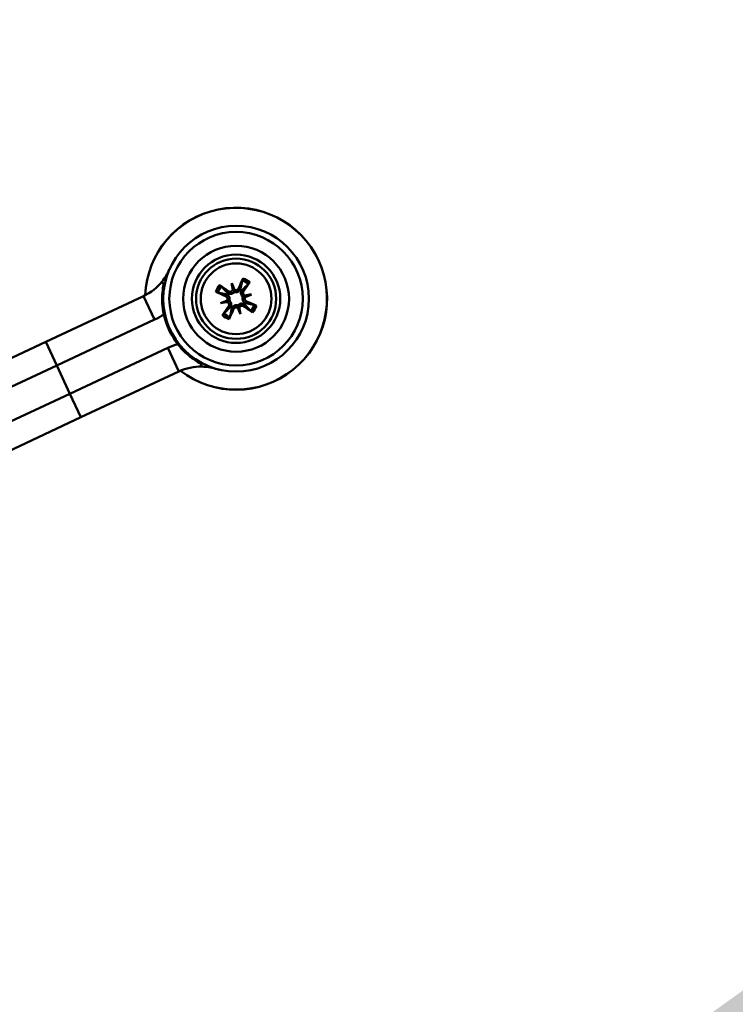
# Model space of a CAD drawing. Header units: inches. Extents: x 7.7 to 68.4, y -5.1 to 39.9.
# Tile 13 of 172: x 19.2 to 22.6, y 13.7 to 18.5. Entities that reach past the tile are written whole.
import ezdxf

# ---------------------------------------------------------------- set-up
doc = ezdxf.new("R2010")
doc.units = ezdxf.units.IN
doc.header["$MEASUREMENT"] = 0
for name, color, linetype, lineweight in [('Dimensions(ROSSANSI)', 7, 'Continuous', 25), ('Visible Edges(ROSSANSI)', 7, 'Continuous', 50), ('Visible Tangent Edges(ROSSANSI)', 7, 'Continuous', 50)]:
    doc.layers.add(name, color=color, linetype=linetype, lineweight=lineweight)
doc.styles.add('DEFAULT-ROSSANSI', font='arial.ttf')
doc.dimstyles.new('DEFAULT-ROSSANSI', dxfattribs={"dimtxt": 1, "dimasz": 0.098425, "dimexe": 0.125, "dimexo": 0.0625, "dimgap": 0.031496, "dimtad": 0, "dimtih": 1, "dimtoh": 1, "dimrnd": 1e-08, "dimzin": 0, "dimdsep": 46, "dimtxsty": 'DEFAULT-ROSSANSI', "dimcen": 0.09, "dimdle": 0.393701, "dimclrd": 7, "dimclre": 7, "dimclrt": 179, "dimadec": 0, "dimazin": 0, "dimtfac": 1, "dimtofl": 0, "dimtmove": 0, "dimatfit": 3, "dimfxl": 1, "dimtolj": 1, "dimtzin": 0, "dimlwd": 25, "dimlwe": 25, "dimarcsym": 0})

# ---------------------------------------------------------------- blocks, each defined once
blk = doc.blocks.new('*D6')
at = {"layer": 'Defpoints', "color": 0}
for p in [(20.9554, 23.5647), (16.7229, 7.3335), (22.741, 4.7852)]:
    blk.add_point(p, dxfattribs=at)
at = {"layer": 'Dimensions(ROSSANSI)', "color": 7, "lineweight": 25}
for p, q in [((21.0129, 23.5403), (29.3276, 20.0195)), ((29.1742, 19.9776), (26.5969, 13.8912)), ((22.7794, 4.8758), (26.0275, 12.5465)), ((16.7804, 7.3092), (22.8561, 4.7364))]:
    blk.add_line(p, q, dxfattribs=at)
at = {"layer": 'Dimensions(ROSSANSI)', "color": 7}
for points in [[(29.1591, 19.984), (29.1893, 19.9712), (29.2125, 20.0682)], [(22.7643, 4.8822), (22.7945, 4.8694), (22.741, 4.7852)]]:
    blk.add_solid(points, dxfattribs=at)
at = {"layer": 'Dimensions(ROSSANSI)', "color": 179, "lineweight": 25, "insert": (22.3555, 13.8597), "char_height": 1, "attachment_point": 1, "style": 'DEFAULT-ROSSANSI'}
blk.add_mtext('\\A1;16.60 [421.6]', dxfattribs=at)
blk = doc.blocks.new('*D10')
at = {"layer": 'Defpoints', "color": 0}
for p in [(19.5793, 27.0317), (14.3877, 23.4915), (20.8767, 23.3789), (14.3877, 8.0546)]:
    blk.add_point(p, dxfattribs=at)
at = {"layer": 'Dimensions(ROSSANSI)', "color": 7, "lineweight": 25}
for p, q in [((14.3877, 23.554), (14.3877, 27.854)), ((20.9011, 23.4364), (22.108, 26.2868))]:
    blk.add_line(p, q, dxfattribs=at)
for start, end in [(81.54403, 89.71337), (67.33663, 75.47329)]:
    blk.add_arc((14.3877, 8.0546), 19.6744, start, end, dxfattribs=at)
at = {"layer": 'Dimensions(ROSSANSI)', "color": 7}
for points in [[(14.4861, 27.7123), (14.4862, 27.7451), (14.3877, 27.729)], [(21.9749, 26.2249), (21.9622, 26.1947), (22.0593, 26.1716)]]:
    blk.add_solid(points, dxfattribs=at)
at = {"layer": 'Dimensions(ROSSANSI)', "color": 179, "lineweight": 25, "insert": (17.3123, 27.8466), "char_height": 1, "attachment_point": 1, "style": 'DEFAULT-ROSSANSI'}
blk.add_mtext('\\A1;23°', dxfattribs=at)

msp = doc.modelspace()

# ---------------------------------------------------------------- linework, layer by layer
at = {"layer": 'Visible Edges(ROSSANSI)'}
for p, q in [((20.1999, 17.2106), (20.2084, 17.1803)), ((19.3064, 16.9293), (19.7767, 17.1491)), ((20.1462, 17.1149), (20.1765, 17.1234)), ((20.2956, 17.1569), (20.2653, 17.1484)), ((20.2419, 17.0612), (20.2334, 17.0915)), ((19.3593, 16.816), (19.8296, 17.0358)), ((19.3064, 16.9293), (18.8916, 16.7354)), ((19.4228, 16.6801), (19.8931, 16.8999)), ((19.3593, 16.816), (18.9189, 16.6102)), ((19.4757, 16.5669), (19.946, 16.7867)), ((19.4228, 16.6801), (18.9824, 16.4743)), ((19.4757, 16.5669), (19.061, 16.373))]:
    msp.add_line(p, q, dxfattribs=at)
for radius in [0.35, 0.2121, 0.1925, 0.17]:
    msp.add_circle((20.2209, 17.1359), radius, dxfattribs=at)
for centre, radius, start, end in [((20.2209, 17.1359), 0.4369, 232.3166, 177.7834), ((19.6708, 17.3756), 0.25, 321.2607, 336.4596), ((19.6708, 17.3756), 0.25, 295.05, 321.2607), ((20.2209, 17.1359), 0.0465, 146.0506, 155.388), ((20.2209, 17.1359), 0.0465, 56.0506, 65.388), ((20.2209, 17.1359), 0.0465, 326.0506, 335.388), ((20.2209, 17.1359), 0.0465, 236.0506, 245.388), ((19.6708, 17.3756), 0.375, 295.05, 302.8103), ((20.2209, 17.1359), 0.355, 192.2856, 217.8144), ((20.0519, 16.5602), 0.375, 107.2897, 115.05), ((20.0519, 16.5602), 0.25, 88.8393, 115.05), ((20.0519, 16.5602), 0.25, 73.6404, 88.8393)]:
    msp.add_arc(centre, radius, start, end, dxfattribs=at)
for centre, major_axis, ratio, start_param, end_param in [((20.1844, 17.1227), (0.0916, -0.2518), 0.173648, 1.734346, 1.863678), ((20.2589, 17.1436), (-0.0532, 0.2626), 0.173648, 1.277915, 1.407247), ((20.2357, 17.1299), (-0.1019, -0.2504), 0.087156, 4.322701, 4.520003), ((20.208, 17.1454), (0.1605, 0.2176), 0.087156, 4.904775, 5.102077), ((20.2269, 17.1507), (0.2504, -0.1019), 0.087156, 4.322701, 4.520003), ((20.2114, 17.1231), (-0.2176, 0.1605), 0.087156, 4.904775, 5.102077), ((20.1982, 17.1855), (-0.0118, -0.0024), 0.868224, 2.019616, 2.403378), ((20.2144, 17.19), (-0.0114, -0.0041), 0.868224, 0.738214, 1.121977), ((20.2341, 17.0995), (0.2518, 0.0916), 0.173648, 1.734346, 1.863678), ((20.2132, 17.1739), (-0.2626, -0.0532), 0.173648, 1.277915, 1.407247), ((20.1668, 17.1294), (0.0041, -0.0114), 0.868224, 0.738214, 1.121977), ((20.1713, 17.1132), (0.0024, -0.0118), 0.868224, 2.019616, 2.403378), ((20.2286, 17.0979), (0.2626, 0.0532), 0.173648, 1.277915, 1.407247), ((20.2705, 17.1586), (-0.0024, 0.0118), 0.868224, 2.019616, 2.403378), ((20.2076, 17.1724), (-0.2518, -0.0916), 0.173648, 1.734346, 1.863678), ((20.275, 17.1424), (-0.0041, 0.0114), 0.868224, 0.738214, 1.121977), ((20.2149, 17.1211), (-0.2504, 0.1019), 0.087156, 4.322701, 4.520003), ((20.2337, 17.1264), (-0.1605, -0.2176), 0.087156, 4.904775, 5.102077), ((20.2061, 17.1419), (0.1019, 0.2504), 0.087156, 4.322701, 4.520003), ((20.2274, 17.0818), (0.0114, 0.0041), 0.868224, 0.738214, 1.121977), ((20.2573, 17.1492), (-0.0916, 0.2518), 0.173648, 1.734346, 1.863678), ((20.2436, 17.0863), (0.0118, 0.0024), 0.868224, 2.019616, 2.403378), ((20.1829, 17.1282), (0.0532, -0.2626), 0.173648, 1.277915, 1.407247), ((20.2304, 17.1488), (0.2176, -0.1605), 0.087156, 4.904775, 5.102077)]:
    msp.add_ellipse(centre, major_axis=major_axis, ratio=ratio, start_param=start_param, end_param=end_param, dxfattribs=at)
for points, weights in [([(19.8726, 17.2046), (19.8691, 17.2121), (19.8658, 17.2191)], [1.0058126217, 1.00338777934, 1]), ([(20.2506, 17.2234), (20.2451, 17.1978), (20.2419, 17.1832)], [1.0059010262, 1.05242872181, 1.01578783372]), ([(20.2502, 17.1785), (20.261, 17.1888), (20.2801, 17.2069)], [1.01578783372, 1.05242872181, 1.0059010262]), ([(20.1334, 17.1656), (20.159, 17.1601), (20.1736, 17.1569)], [1.0059010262, 1.05242872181, 1.01578783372]), ([(20.1783, 17.1653), (20.168, 17.1761), (20.1499, 17.1951)], [1.01578783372, 1.05242872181, 1.0059010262]), ([(20.3084, 17.1062), (20.2827, 17.1117), (20.2681, 17.1149)], [1.0059010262, 1.05242872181, 1.01578783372]), ([(20.1915, 17.0933), (20.1807, 17.083), (20.1617, 17.0649)], [1.01578783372, 1.05242872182, 1.0059010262]), ([(20.1912, 17.0484), (20.1967, 17.0741), (20.1999, 17.0887)], [1.0059010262, 1.05242872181, 1.01578783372]), ([(20.2635, 17.1066), (20.2738, 17.0958), (20.2919, 17.0767)], [1.01578783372, 1.05242872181, 1.0059010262]), ([(20.0569, 16.8102), (20.0537, 16.8172), (20.0502, 16.8247)], [1, 1.00338777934, 1.0058126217])]:
    msp.add_rational_spline(points, weights, degree=2, dxfattribs=at)
for points, knots in [([(20.2506, 17.2234), (20.2507, 17.2238), (20.2508, 17.2244), (20.2512, 17.2256), (20.2515, 17.2266), (20.2522, 17.2283), (20.2526, 17.2294), (20.2533, 17.2313), (20.2538, 17.2324), (20.2542, 17.2332)], [0.070994, 0.070994, 0.070994, 0.070994, 0.07730561, 0.07730561, 0.08501045, 0.08501045, 0.09272791, 0.09272791, 0.10039672, 0.10039672, 0.10039672, 0.10039672]), ([(20.2866, 17.2151), (20.286, 17.2143), (20.2853, 17.2134), (20.2841, 17.2117), (20.2834, 17.2108), (20.2823, 17.2093), (20.2816, 17.2086), (20.2807, 17.2076), (20.2804, 17.2072), (20.2801, 17.2069)], [0.02330526, 0.02330526, 0.02330526, 0.02330526, 0.03097407, 0.03097407, 0.03869153, 0.03869153, 0.04639637, 0.04639637, 0.05270798, 0.05270798, 0.05270798, 0.05270798]), ([(19.874, 17.0604), (19.8702, 17.0779), (19.8677, 17.0958), (19.8648, 17.1417), (19.8664, 17.1699), (19.8717, 17.1999), (19.8721, 17.2022), (19.8726, 17.2046)], [4.1413496, 4.1413496, 4.1413496, 4.1413496, 4.2782487, 4.2782487, 4.4904891, 4.4904891, 4.5087123, 4.5087123, 4.5087123, 4.5087123]), ([(20.1334, 17.1656), (20.133, 17.1657), (20.1324, 17.1658), (20.1312, 17.1662), (20.1302, 17.1665), (20.1285, 17.1672), (20.1274, 17.1676), (20.1255, 17.1684), (20.1244, 17.1688), (20.1235, 17.1692)], [0.070994, 0.070994, 0.070994, 0.070994, 0.07730561, 0.07730561, 0.08501045, 0.08501045, 0.09272791, 0.09272791, 0.10039672, 0.10039672, 0.10039672, 0.10039672]), ([(20.1417, 17.2016), (20.1425, 17.2011), (20.1434, 17.2004), (20.1451, 17.1992), (20.146, 17.1984), (20.1475, 17.1973), (20.1482, 17.1966), (20.1492, 17.1958), (20.1496, 17.1954), (20.1499, 17.1951)], [0.02330526, 0.02330526, 0.02330526, 0.02330526, 0.03097407, 0.03097407, 0.03869153, 0.03869153, 0.04639637, 0.04639637, 0.05270798, 0.05270798, 0.05270798, 0.05270798]), ([(20.2118, 17.1683), (20.2113, 17.1677), (20.2108, 17.1671), (20.2088, 17.165), (20.207, 17.1636), (20.2034, 17.1615), (20.2013, 17.1606), (20.1971, 17.1595), (20.1949, 17.1593), (20.1907, 17.1593), (20.1883, 17.1597), (20.1847, 17.1608), (20.1834, 17.1613), (20.1823, 17.1619)], [0.3033393, 0.3033393, 0.3033393, 0.3033393, 0.30902749, 0.30902749, 0.32500377, 0.32500377, 0.34098004, 0.34098004, 0.35695632, 0.35695632, 0.37582552, 0.37582552, 0.38650113, 0.38650113, 0.38650113, 0.38650113]), ([(20.2052, 17.1773), (20.2052, 17.1772), (20.2052, 17.1772), (20.2042, 17.1755), (20.2029, 17.174), (20.1999, 17.1716), (20.1981, 17.1707), (20.1945, 17.1697), (20.1925, 17.1695), (20.1887, 17.1699), (20.1868, 17.1705), (20.1846, 17.1717), (20.1841, 17.172), (20.1835, 17.1724)], [0.02817592, 0.02817592, 0.02817592, 0.02817592, 0.02861542, 0.02861542, 0.04266381, 0.04266381, 0.0567122, 0.0567122, 0.07082649, 0.07082649, 0.08494078, 0.08494078, 0.08976122, 0.08976122, 0.08976122, 0.08976122]), ([(20.2084, 17.1803), (20.2087, 17.1792), (20.209, 17.1782), (20.21, 17.1745), (20.2107, 17.1722), (20.2115, 17.1694), (20.2116, 17.1689), (20.2118, 17.1683)], [-2.6010107, -2.6010107, -2.6010107, -2.6010107, -2.5540627, -2.5540627, -2.3944338, -2.3944338, -2.354937, -2.354937, -2.354937, -2.354937]), ([(20.2403, 17.1782), (20.2396, 17.1771), (20.2388, 17.176), (20.2363, 17.1732), (20.2344, 17.1716), (20.2309, 17.1694), (20.2289, 17.1685), (20.2247, 17.1672), (20.2225, 17.1668), (20.2183, 17.1668), (20.2161, 17.167), (20.2132, 17.1678), (20.2125, 17.1681), (20.2118, 17.1683)], [0.2635064, 0.2635064, 0.2635064, 0.2635064, 0.27418202, 0.27418202, 0.29305121, 0.29305121, 0.30902749, 0.30902749, 0.32500377, 0.32500377, 0.34098004, 0.34098004, 0.34666824, 0.34666824, 0.34666824, 0.34666824]), ([(20.2337, 17.1865), (20.233, 17.1848), (20.2319, 17.1831), (20.2291, 17.1804), (20.2274, 17.1793), (20.224, 17.1778), (20.222, 17.1774), (20.2181, 17.1774), (20.2162, 17.1778), (20.2139, 17.1787), (20.2133, 17.179), (20.2127, 17.1794)], [0, 0, 0, 0, 0.01429788, 0.01429788, 0.02859576, 0.02859576, 0.04258156, 0.04258156, 0.05656736, 0.05656736, 0.06157061, 0.06157061, 0.06157061, 0.06157061]), ([(20.2533, 17.145), (20.2527, 17.1455), (20.2521, 17.146), (20.25, 17.148), (20.2486, 17.1498), (20.2464, 17.1534), (20.2456, 17.1555), (20.2445, 17.1597), (20.2442, 17.1619), (20.2443, 17.1661), (20.2446, 17.1685), (20.2458, 17.1721), (20.2463, 17.1733), (20.2469, 17.1745)], [0.3033393, 0.3033393, 0.3033393, 0.3033393, 0.30902749, 0.30902749, 0.32500377, 0.32500377, 0.34098004, 0.34098004, 0.35695632, 0.35695632, 0.37582552, 0.37582552, 0.38650113, 0.38650113, 0.38650113, 0.38650113]), ([(20.2622, 17.1516), (20.2622, 17.1516), (20.2621, 17.1516), (20.2604, 17.1526), (20.2589, 17.1539), (20.2565, 17.1569), (20.2557, 17.1587), (20.2546, 17.1623), (20.2544, 17.1643), (20.2549, 17.1681), (20.2555, 17.17), (20.2566, 17.1722), (20.257, 17.1727), (20.2573, 17.1733)], [0.02817701, 0.02817701, 0.02817701, 0.02817701, 0.02875644, 0.02875644, 0.04273434, 0.04273434, 0.05671223, 0.05671223, 0.07082652, 0.07082652, 0.08494082, 0.08494082, 0.08976125, 0.08976125, 0.08976125, 0.08976125]), ([(20.1703, 17.1488), (20.172, 17.148), (20.1737, 17.1469), (20.1764, 17.1441), (20.1775, 17.1424), (20.1789, 17.139), (20.1794, 17.1371), (20.1794, 17.1332), (20.179, 17.1312), (20.1781, 17.1289), (20.1778, 17.1283), (20.1774, 17.1277)], [0, 0, 0, 0, 0.01429788, 0.01429788, 0.02859576, 0.02859576, 0.04258156, 0.04258156, 0.05656736, 0.05656736, 0.06157061, 0.06157061, 0.06157061, 0.06157061]), ([(20.1765, 17.1234), (20.1776, 17.1237), (20.1786, 17.124), (20.1823, 17.125), (20.1846, 17.1257), (20.1874, 17.1265), (20.1879, 17.1266), (20.1885, 17.1268)], [-2.6010107, -2.6010107, -2.6010107, -2.6010107, -2.5540627, -2.5540627, -2.3944338, -2.3944338, -2.354937, -2.354937, -2.354937, -2.354937]), ([(20.1786, 17.1553), (20.1797, 17.1546), (20.1808, 17.1538), (20.1836, 17.1513), (20.1852, 17.1495), (20.1874, 17.1459), (20.1883, 17.1439), (20.1896, 17.1398), (20.19, 17.1375), (20.19, 17.1333), (20.1897, 17.1311), (20.189, 17.1282), (20.1887, 17.1275), (20.1885, 17.1268)], [0.2635064, 0.2635064, 0.2635064, 0.2635064, 0.27418202, 0.27418202, 0.29305121, 0.29305121, 0.30902749, 0.30902749, 0.32500377, 0.32500377, 0.34098004, 0.34098004, 0.34666824, 0.34666824, 0.34666824, 0.34666824]), ([(20.1795, 17.1203), (20.1796, 17.1202), (20.1797, 17.1202), (20.1813, 17.1192), (20.1828, 17.118), (20.1852, 17.1149), (20.1861, 17.1131), (20.1871, 17.1096), (20.1873, 17.1075), (20.1869, 17.1036), (20.1863, 17.1017), (20.1851, 17.0996), (20.1848, 17.0991), (20.1844, 17.0986)], [0.02817701, 0.02817701, 0.02817701, 0.02817701, 0.02875644, 0.02875644, 0.04273434, 0.04273434, 0.05671223, 0.05671223, 0.07090098, 0.07090098, 0.08508973, 0.08508973, 0.08976579, 0.08976579, 0.08976579, 0.08976579]), ([(20.1885, 17.1268), (20.1891, 17.1263), (20.1897, 17.1258), (20.1918, 17.1238), (20.1932, 17.122), (20.1953, 17.1184), (20.1962, 17.1163), (20.1973, 17.1121), (20.1975, 17.1099), (20.1975, 17.1057), (20.1971, 17.1033), (20.196, 17.0997), (20.1955, 17.0985), (20.1949, 17.0973)], [0.3033393, 0.3033393, 0.3033393, 0.3033393, 0.30902749, 0.30902749, 0.32500377, 0.32500377, 0.34098004, 0.34098004, 0.35695632, 0.35695632, 0.37582552, 0.37582552, 0.38650113, 0.38650113, 0.38650113, 0.38650113]), ([(20.23, 17.1035), (20.2305, 17.1041), (20.231, 17.1047), (20.233, 17.1068), (20.2348, 17.1082), (20.2384, 17.1104), (20.2405, 17.1112), (20.2447, 17.1123), (20.2469, 17.1126), (20.2511, 17.1125), (20.2535, 17.1121), (20.2571, 17.111), (20.2583, 17.1105), (20.2595, 17.1099)], [0.3033393, 0.3033393, 0.3033393, 0.3033393, 0.30902749, 0.30902749, 0.32500377, 0.32500377, 0.34098004, 0.34098004, 0.35695632, 0.35695632, 0.37582552, 0.37582552, 0.38650113, 0.38650113, 0.38650113, 0.38650113]), ([(20.2632, 17.1165), (20.2621, 17.1172), (20.261, 17.118), (20.2582, 17.1205), (20.2566, 17.1224), (20.2544, 17.1259), (20.2534, 17.1279), (20.2522, 17.1321), (20.2518, 17.1343), (20.2517, 17.1385), (20.252, 17.1407), (20.2528, 17.1436), (20.253, 17.1443), (20.2533, 17.145)], [0.2635064, 0.2635064, 0.2635064, 0.2635064, 0.27418202, 0.27418202, 0.29305121, 0.29305121, 0.30902749, 0.30902749, 0.32500377, 0.32500377, 0.34098004, 0.34098004, 0.34666824, 0.34666824, 0.34666824, 0.34666824]), ([(20.2653, 17.1484), (20.2642, 17.1481), (20.2632, 17.1478), (20.2595, 17.1468), (20.2572, 17.1461), (20.2544, 17.1453), (20.2538, 17.1452), (20.2533, 17.145)], [-2.6010107, -2.6010107, -2.6010107, -2.6010107, -2.5540627, -2.5540627, -2.3944338, -2.3944338, -2.354937, -2.354937, -2.354937, -2.354937]), ([(20.2715, 17.1231), (20.2698, 17.1238), (20.2681, 17.1249), (20.2653, 17.1277), (20.2642, 17.1294), (20.2628, 17.1328), (20.2624, 17.1348), (20.2624, 17.1387), (20.2628, 17.1406), (20.2637, 17.1429), (20.264, 17.1435), (20.2643, 17.1441)], [0, 0, 0, 0, 0.01429788, 0.01429788, 0.02859576, 0.02859576, 0.04258156, 0.04258156, 0.05656736, 0.05656736, 0.06157061, 0.06157061, 0.06157061, 0.06157061]), ([(20.1552, 17.0567), (20.1557, 17.0575), (20.1564, 17.0585), (20.1576, 17.0601), (20.1583, 17.061), (20.1595, 17.0625), (20.1602, 17.0633), (20.161, 17.0642), (20.1614, 17.0647), (20.1617, 17.0649)], [0.02330526, 0.02330526, 0.02330526, 0.02330526, 0.03097407, 0.03097407, 0.03869153, 0.03869153, 0.04639637, 0.04639637, 0.05270798, 0.05270798, 0.05270798, 0.05270798]), ([(20.2015, 17.0936), (20.2022, 17.0947), (20.203, 17.0958), (20.2055, 17.0986), (20.2073, 17.1002), (20.2109, 17.1024), (20.2129, 17.1034), (20.217, 17.1046), (20.2193, 17.105), (20.2235, 17.105), (20.2257, 17.1048), (20.2286, 17.104), (20.2293, 17.1038), (20.23, 17.1035)], [0.2635064, 0.2635064, 0.2635064, 0.2635064, 0.27418202, 0.27418202, 0.29305121, 0.29305121, 0.30902749, 0.30902749, 0.32500377, 0.32500377, 0.34098004, 0.34098004, 0.34666824, 0.34666824, 0.34666824, 0.34666824]), ([(20.208, 17.0853), (20.2088, 17.087), (20.2099, 17.0887), (20.2127, 17.0915), (20.2144, 17.0926), (20.2178, 17.094), (20.2197, 17.0944), (20.2236, 17.0944), (20.2256, 17.094), (20.2279, 17.0931), (20.2285, 17.0928), (20.2291, 17.0925)], [0, 0, 0, 0, 0.01429788, 0.01429788, 0.02859576, 0.02859576, 0.04258156, 0.04258156, 0.05656736, 0.05656736, 0.06157061, 0.06157061, 0.06157061, 0.06157061]), ([(20.2334, 17.0915), (20.2331, 17.0926), (20.2328, 17.0936), (20.2318, 17.0973), (20.2311, 17.0996), (20.2303, 17.1024), (20.2302, 17.103), (20.23, 17.1035)], [-2.6010107, -2.6010107, -2.6010107, -2.6010107, -2.5540627, -2.5540627, -2.3944338, -2.3944338, -2.354937, -2.354937, -2.354937, -2.354937]), ([(20.2365, 17.0946), (20.2366, 17.0946), (20.2366, 17.0947), (20.2375, 17.0963), (20.2388, 17.0978), (20.2419, 17.1003), (20.2437, 17.1011), (20.2472, 17.1022), (20.2492, 17.1023), (20.2531, 17.1019), (20.255, 17.1013), (20.2572, 17.1002), (20.2577, 17.0998), (20.2582, 17.0995)], [0.02817592, 0.02817592, 0.02817592, 0.02817592, 0.02861542, 0.02861542, 0.04266381, 0.04266381, 0.0567122, 0.0567122, 0.07082649, 0.07082649, 0.08494078, 0.08494078, 0.08976122, 0.08976122, 0.08976122, 0.08976122]), ([(20.3001, 17.0702), (20.2993, 17.0708), (20.2983, 17.0715), (20.2967, 17.0727), (20.2958, 17.0734), (20.2943, 17.0745), (20.2935, 17.0752), (20.2925, 17.0761), (20.2921, 17.0764), (20.2919, 17.0767)], [0.02330526, 0.02330526, 0.02330526, 0.02330526, 0.03097407, 0.03097407, 0.03869153, 0.03869153, 0.04639637, 0.04639637, 0.05270798, 0.05270798, 0.05270798, 0.05270798]), ([(20.3084, 17.1062), (20.3088, 17.1061), (20.3093, 17.106), (20.3106, 17.1056), (20.3115, 17.1053), (20.3133, 17.1046), (20.3144, 17.1042), (20.3163, 17.1035), (20.3174, 17.103), (20.3182, 17.1026)], [0.070994, 0.070994, 0.070994, 0.070994, 0.07730561, 0.07730561, 0.08501045, 0.08501045, 0.09272791, 0.09272791, 0.10039672, 0.10039672, 0.10039672, 0.10039672]), ([(20.1912, 17.0484), (20.1911, 17.048), (20.191, 17.0475), (20.1906, 17.0462), (20.1903, 17.0453), (20.1896, 17.0435), (20.1892, 17.0424), (20.1884, 17.0405), (20.188, 17.0394), (20.1876, 17.0386)], [0.070994, 0.070994, 0.070994, 0.070994, 0.07730561, 0.07730561, 0.08501045, 0.08501045, 0.09272791, 0.09272791, 0.10039672, 0.10039672, 0.10039672, 0.10039672]), ([(20.0502, 16.8247), (20.0481, 16.8258), (20.046, 16.827), (20.0196, 16.8422), (19.9969, 16.8591), (19.9635, 16.8907), (19.9514, 16.9041), (19.9404, 16.9183)], [4.8967465, 4.8967465, 4.8967465, 4.8967465, 4.9149698, 4.9149698, 5.1272101, 5.1272101, 5.2641093, 5.2641093, 5.2641093, 5.2641093])]:
    msp.add_open_spline(points, degree=3, knots=knots, dxfattribs=at)
for points in [[(20.1823, 17.1619), (20.1809, 17.1628), (20.1796, 17.164), (20.1783, 17.1653)], [(20.2419, 17.1832), (20.2415, 17.1814), (20.241, 17.1797), (20.2403, 17.1782)], [(20.2469, 17.1745), (20.2478, 17.1759), (20.2489, 17.1772), (20.2502, 17.1785)], [(20.1736, 17.1569), (20.1754, 17.1565), (20.177, 17.156), (20.1786, 17.1553)], [(20.2681, 17.1149), (20.2664, 17.1153), (20.2647, 17.1158), (20.2632, 17.1165)], [(20.1949, 17.0973), (20.194, 17.0959), (20.1928, 17.0946), (20.1915, 17.0933)], [(20.1999, 17.0887), (20.2003, 17.0904), (20.2008, 17.0921), (20.2015, 17.0936)], [(20.2595, 17.1099), (20.2609, 17.109), (20.2622, 17.1079), (20.2635, 17.1066)], [(20.1399, 16.7954), (20.1328, 16.7971), (20.1258, 16.799), (20.1189, 16.8011)]]:
    msp.add_open_spline(points, degree=3, dxfattribs=at)
at = {"layer": 'Visible Tangent Edges(ROSSANSI)'}
for p, q in [((20.1835, 17.1724), (20.1783, 17.1653)), ((20.2337, 17.1865), (20.2419, 17.1832)), ((20.2573, 17.1733), (20.2502, 17.1785)), ((19.7767, 17.1491), (19.8296, 17.0358)), ((20.1703, 17.1488), (20.1736, 17.1569)), ((20.2715, 17.1231), (20.2681, 17.1149)), ((20.1844, 17.0986), (20.1915, 17.0933)), ((20.208, 17.0853), (20.1999, 17.0887)), ((20.2582, 17.0995), (20.2635, 17.1066)), ((19.3064, 16.9293), (19.3593, 16.816)), ((19.8931, 16.8999), (19.946, 16.7867)), ((19.3593, 16.816), (19.4228, 16.6801)), ((19.4228, 16.6801), (19.4757, 16.5669))]:
    msp.add_line(p, q, dxfattribs=at)
for radius in [0.3207, 0.2543]:
    msp.add_circle((20.2209, 17.1359), radius, dxfattribs=at)
for radius, start, end in [(0.4364, 232.3514, 177.7486), (0.0924, 50.1764, 71.2621), (0.1029, 50.3312, 71.1074), (0.1029, 140.3312, 161.1074), (0.0924, 140.1764, 161.2621), (0.0924, 230.1764, 251.2621), (0.0924, 320.1764, 341.2621), (0.1029, 320.3312, 341.1074), (0.1029, 230.3312, 251.1074)]:
    msp.add_arc((20.2209, 17.1359), radius, start, end, dxfattribs=at)

# ---------------------------------------------------------------- dimensions: what is measured, and where the dimension line sits
at = {"layer": 'Dimensions(ROSSANSI)', "color": 7, "lineweight": 25}
dim = msp.add_angular_dim_3p(base=(19.5793, 27.0317), center=(14.3877, 8.0546), p1=(20.8767, 23.3789), p2=(14.3877, 23.4915), dimstyle='DEFAULT-ROSSANSI', override={"dimadec": 0, "dimtp": 0, "dimtm": 0, "dimtdec": 0}, dxfattribs=at)
dim.commit()
dim.dimension.update_dxf_attribs({"geometry": '*D10', "text_midpoint": (18.3017, 27.3357), "dimtype": 165})
dim = msp.add_linear_dim(base=(22.741, 4.7852), p1=(20.9554, 23.5647), p2=(16.7229, 7.3335), angle=67.05, dimstyle='DEFAULT-ROSSANSI', override={"dimdec": 2, "dimtp": 0, "dimtm": 0, "dimtdec": 2, "dimatfit": 1}, dxfattribs=at)
dim.commit()
dim.dimension.update_dxf_attribs({"geometry": '*D6', "text_midpoint": (26.3122, 13.2188), "dimtype": 160})

doc.saveas('drawing.dxf')
